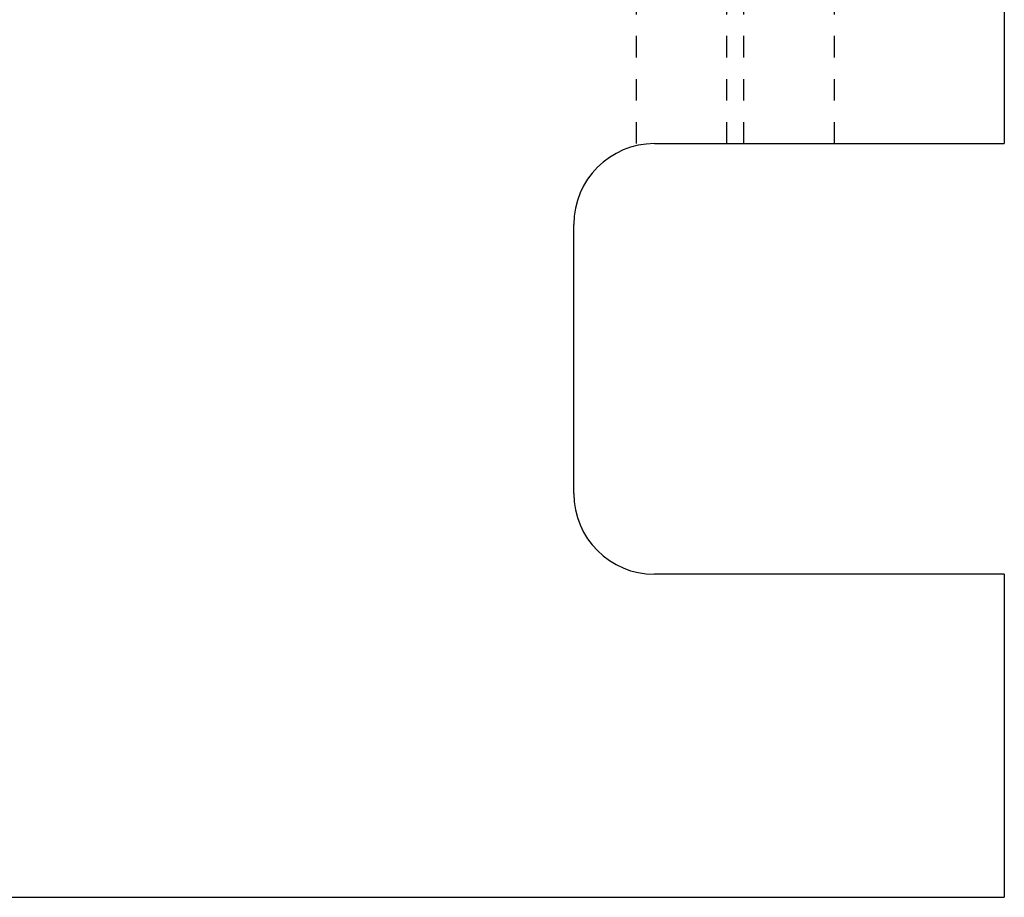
# Model space of a CAD drawing. Header units: inches. Extents: x 1907 to 2452, y -210 to -54.
# Tile 142 of 256: x 1967.16 to 1971.74, y -174.76 to -170.69. Entities that reach past the tile are written whole.
import ezdxf

# ---------------------------------------------------------------- set-up
doc = ezdxf.new("R2010")
doc.units = ezdxf.units.IN
doc.header["$LTSCALE"] = 0.5
doc.header["$MEASUREMENT"] = 0
doc.linetypes.add('HIDDEN', pattern=[0.225, 0.15, -0.075])
doc.layers.add('SID-M-H', color=4, linetype='HIDDEN')
doc.layers.add('SID-M-S', color=105, linetype='Continuous')

msp = doc.modelspace()

# ---------------------------------------------------------------- linework, layer by layer
at = {"layer": 'SID-M-H'}
for p, q in [((1970.02523, -169.76351), (1970.02523, -171.27305)), ((1970.44713, -171.26351), (1970.44713, -169.76351)), ((1970.52523, -169.76351), (1970.52523, -171.26351)), ((1970.94713, -171.26351), (1970.94713, -169.76351))]:
    msp.add_line(p, q, dxfattribs=at)
at = {"layer": 'SID-M-S'}
for p, q in [((1971.73618, -167.26351), (1971.73618, -171.26351)), ((1970.11118, -171.26351), (1971.73618, -171.26351)), ((1969.73618, -172.88851), (1969.73618, -171.63851)), ((1971.73618, -173.26351), (1970.11118, -173.26351)), ((1971.73618, -173.26351), (1971.73618, -174.76351)), ((1953.23618, -174.76351), (1971.73618, -174.76351))]:
    msp.add_line(p, q, dxfattribs=at)
for centre, start, end in [((1970.11118, -171.63851), 90, 180), ((1970.11118, -172.88851), 180, 270)]:
    msp.add_arc(centre, 0.375, start, end, dxfattribs=at)

doc.saveas('drawing.dxf')
